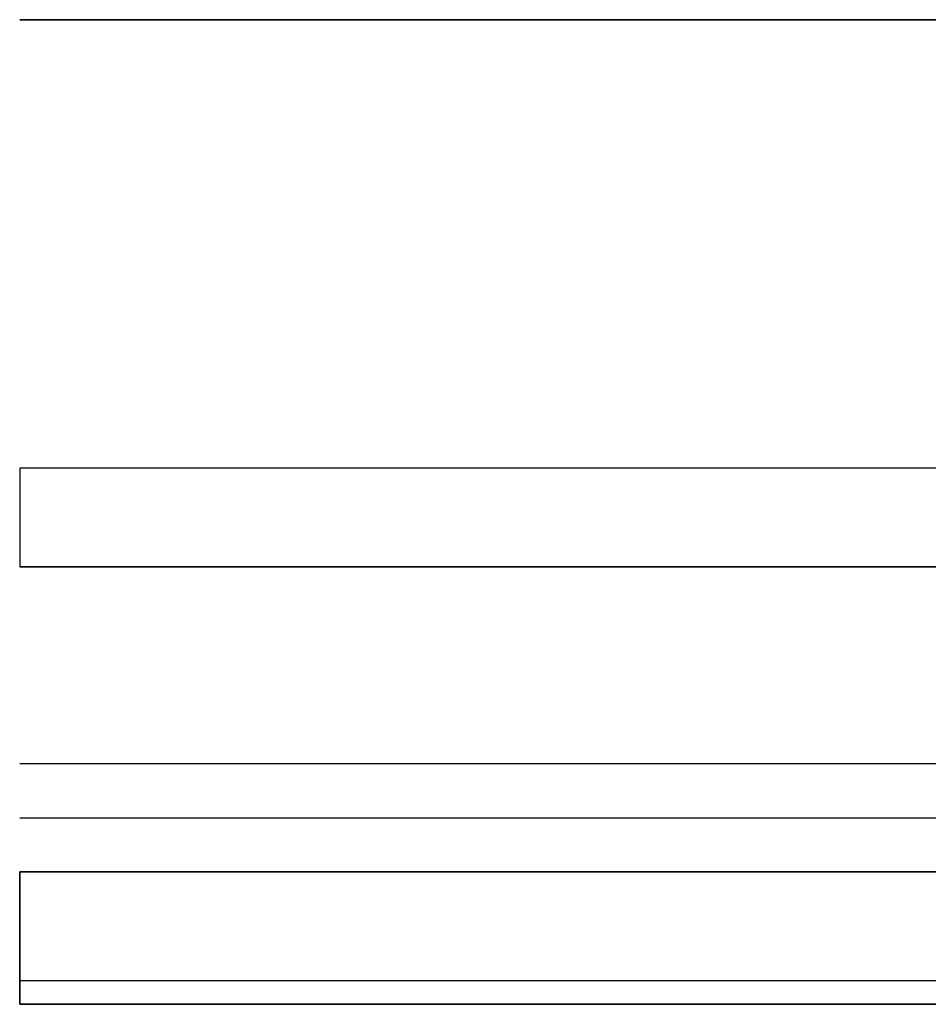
# Model space of a CAD drawing. Extents: x -34 to 105, y -36 to 75.
# Tile 4 of 28: x 6 to 26, y -30 to -7. Entities that reach past the tile are written whole.
import ezdxf

# ---------------------------------------------------------------- set-up
doc = ezdxf.new("R2010")
doc.units = 0
doc.layers.add('DEFAULT', color=7, linetype='CONTINUOUS')

msp = doc.modelspace()

# ---------------------------------------------------------------- linework, layer by layer
at = {"layer": 'DEFAULT'}
for p, q in [((5.6, -7.5, -30), (83.6, -7.5, -30)), ((83.6, -7.5, 30), (5.6, -7.5, 30)), ((83.6, -17.749, -29.488), (5.6, -17.749, -29.488)), ((83.6, -17.749, 29.488), (5.6, -17.749, 29.488)), ((83.6, -20, -27), (5.6, -20, -27)), ((5.6, -20, -24.5), (83.6, -20, -24.5)), ((5.6, -20, 24.5), (83.6, -20, 24.5)), ((5.6, -20, 27), (83.6, -20, 27)), ((5.6, -20, 24.5), (5.6, -20, 27)), ((5.6, -20, -25.75), (83.6, -20, -25.75)), ((5.6, -20, 25.75), (83.6, -20, 25.75)), ((5.6, -24.5, -20), (83.6, -24.5, -20)), ((5.6, -24.5, 20), (83.6, -24.5, 20)), ((5.6, -25.738, -20), (83.6, -25.738, -20)), ((5.6, -25.738, 20), (83.6, -25.738, 20)), ((5.6, -26.975, -20), (83.6, -26.975, -20)), ((83.6, -26.975, 20), (5.6, -26.975, 20)), ((83.6, -29.462, -17.762), (5.6, -29.462, -17.762)), ((83.6, -29.462, 17.762), (5.6, -29.462, 17.762)), ((83.6, -30, -7.5), (5.6, -30, -7.5)), ((5.6, -30, 7.5), (83.6, -30, 7.5)), ((5.6, -30, -7.5), (5.6, -30, 7.5)), ((5.6, -30), (83.6, -30))]:
    msp.add_line(p, q, dxfattribs=at)
at = {"layer": 'DEFAULT', "extrusion": (1, 3.52633e-13, -2.38356e-13)}
msp.add_arc((-17.5, 27, 5.6), 2.5, 95.7248, 180, dxfattribs=at)
at = {"layer": 'DEFAULT', "extrusion": (1, 3.62245e-14, -1.03404e-13)}
msp.add_arc((-26.975, -17.5, 5.6), 2.5, 186.007, 270, dxfattribs=at)
at = {"layer": 'DEFAULT', "extrusion": (1, 3.67681e-14, 1.02403e-13)}
msp.add_arc((-26.975, 17.5, 5.6), 2.5, 90, 173.993, dxfattribs=at)
at = {"layer": 'DEFAULT', "extrusion": (1, 1.98221e-12, 1.04611e-13)}
msp.add_arc((68.056, -7.5, 5.6), 98.056, 180, 186.00703, dxfattribs=at)
at = {"layer": 'DEFAULT', "extrusion": (1, 1.98699e-12, -1.04602e-13)}
msp.add_arc((68.056, 7.5, 5.6), 98.056, 173.99297, 180, dxfattribs=at)

doc.saveas('drawing.dxf')
